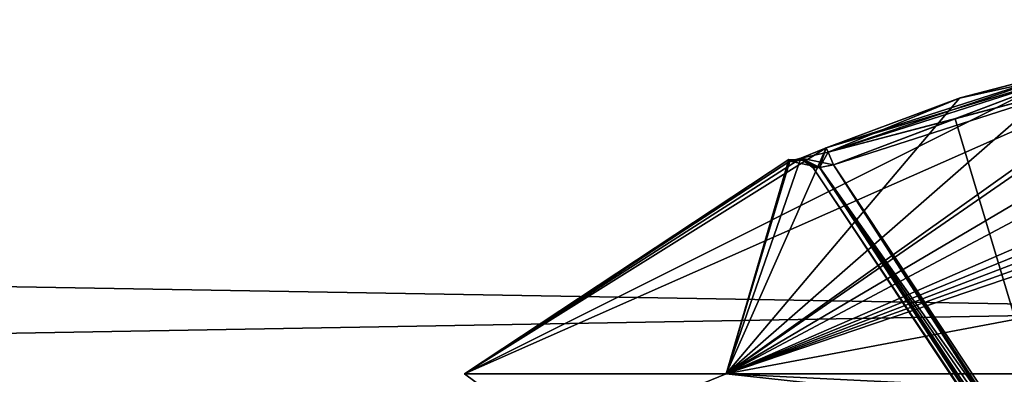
# Model space of a CAD drawing. Extents: x -200 to 200, y -832 to 754.
# Tile 196 of 256: x -7.24 to -1.91, y -635.6 to -633.68. Entities that reach past the tile are written whole.
import ezdxf

# ---------------------------------------------------------------- set-up
doc = ezdxf.new("R2010")
doc.units = 0
doc.header["$LTSCALE"] = 74.25
for name, color, linetype in [('1719', 7, 'CONTINUOUS'), ('1737', 7, 'CONTINUOUS'), ('2099', 7, 'CONTINUOUS'), ('2101', 7, 'CONTINUOUS'), ('2592', 7, 'CONTINUOUS'), ('414', 7, 'CONTINUOUS'), ('426', 7, 'CONTINUOUS'), ('427', 7, 'CONTINUOUS'), ('428', 7, 'CONTINUOUS'), ('431', 7, 'CONTINUOUS'), ('434', 7, 'CONTINUOUS'), ('449', 7, 'CONTINUOUS'), ('471', 7, 'CONTINUOUS'), ('472', 7, 'CONTINUOUS'), ('473', 7, 'CONTINUOUS'), ('474', 7, 'CONTINUOUS'), ('475', 7, 'CONTINUOUS'), ('732', 7, 'CONTINUOUS')]:
    doc.layers.add(name, color=color, linetype=linetype)

msp = doc.modelspace()

# ---------------------------------------------------------------- linework, layer by layer
at = {"layer": '1719', "color": 7, "linetype": 'CONTINUOUS'}
for points in [[(-6.5779, -637.8396, 68.55), (0, -635.5, 68.55), (-5.1491, -636.9013, 51.65), (-6.5779, -637.8396, 68.55)], [(-5.1491, -636.9013, 51.65), (0, -635.5, 68.55), (-4.0822, -636.3696, 54.7596), (-5.1491, -636.9013, 51.65)], [(0, -635.5, 16.65), (-4.2818, -636.4588, 16.65), (0, -635.5, 25.05), (0, -635.5, 16.65)], [(0, -635.5, 25.05), (-4.2818, -636.4588, 16.65), (-3.5128, -636.1405, 26.42), (0, -635.5, 25.05)], [(-4.0822, -636.3696, 54.7596), (0, -635.5, 68.55), (-2.303, -635.7729, 56.2121), (-4.0822, -636.3696, 54.7596)], [(-2.303, -635.7729, 56.2121), (0, -635.5, 68.55), (0, -635.5, 56.75), (-2.303, -635.7729, 56.2121)]]:
    msp.add_3dface(points, dxfattribs=at)
at = {"layer": '1737', "color": 7, "linetype": 'CONTINUOUS'}
for points in [[(-4.488, -637.6785, 15.65), (-4.2818, -636.4588, 16.65), (0, -635.5, 16.65), (-4.488, -637.6785, 15.65)], [(-4.488, -637.6785, 15.65), (0, -635.5, 16.65), (0, -635.7929, 15.9429), (-4.488, -637.6785, 15.65)]]:
    msp.add_3dface(points, dxfattribs=at)
at = {"layer": '2099', "color": 7, "linetype": 'CONTINUOUS'}
for points in [[(0, -635.5, 25.05), (-3.5128, -636.1405, 26.42), (0, -635.5293, 25.1207), (0, -635.5, 25.05)], [(-3.5128, -636.1405, 26.42), (0, -635.6, 25.15), (0, -635.5293, 25.1207), (-3.5128, -636.1405, 26.42)]]:
    msp.add_3dface(points, dxfattribs=at)
at = {"layer": '2101', "color": 7, "linetype": 'CONTINUOUS'}
for points in [[(-2.303, -635.7729, 56.2121), (0, -635.5, 56.75), (-2.235, -635.8706, 56.1227), (-2.303, -635.7729, 56.2121)], [(-2.235, -635.8706, 56.1227), (0, -635.5, 56.75), (0, -635.5293, 56.6793), (-2.235, -635.8706, 56.1227)], [(0, -635.6, 56.65), (-2.235, -635.8706, 56.1227), (0, -635.5293, 56.6793), (0, -635.6, 56.65)]]:
    msp.add_3dface(points, dxfattribs=at)
at = {"layer": '2592', "color": 7, "linetype": 'CONTINUOUS'}
for points in [[(0, -635.5, 68.55), (-6.5779, -637.8396, 68.55), (0, -635.5293, 68.6207), (0, -635.5, 68.55)], [(-6.5779, -637.8396, 68.55), (0, -635.6, 68.65), (0, -635.5293, 68.6207), (-6.5779, -637.8396, 68.55)]]:
    msp.add_3dface(points, dxfattribs=at)
at = {"layer": '414', "color": 7, "linetype": 'CONTINUOUS'}
for points in [[(-4.8333, -635.5962, 48.65), (-0.9028, -633.8568, 47.8003), (-3.4177, -635.5962, 45.2323), (-4.8333, -635.5962, 48.65)], [(-1.521, -633.9375, 48.0416), (-0.9028, -633.8568, 47.8003), (-4.8333, -635.5962, 48.65), (-1.521, -633.9375, 48.0416)], [(-0.9028, -633.8568, 47.8003), (-0.6084, -633.9375, 47.129), (-3.4177, -635.5962, 45.2323), (-0.9028, -633.8568, 47.8003)], [(-0.6084, -633.9375, 50.171), (-0.9812, -633.8597, 49.4351), (-3.4177, -635.5962, 52.0677), (-0.6084, -633.9375, 50.171)], [(-0.9812, -633.8597, 49.4351), (-1.521, -633.9375, 49.2584), (-3.4177, -635.5962, 52.0677), (-0.9812, -633.8597, 49.4351)], [(-2.8767, -634.373, 48.0416), (-1.521, -633.9375, 48.0416), (-4.8333, -635.5962, 48.65), (-2.8767, -634.373, 48.0416)], [(-3.4177, -635.5962, 45.2323), (-0.6084, -633.9375, 47.129), (-0.6083, -634.1032, 46.4989), (-3.4177, -635.5962, 45.2323)], [(0, -635.5962, 53.4833), (-0.6084, -633.9375, 50.171), (-3.4177, -635.5962, 52.0677), (0, -635.5962, 53.4833)], [(-1.521, -633.9375, 49.2584), (-2.1559, -634.1047, 49.2582), (-3.4177, -635.5962, 52.0677), (-1.521, -633.9375, 49.2584)], [(-2.1511, -634.1032, 48.0417), (-1.521, -633.9375, 48.0416), (-2.8767, -634.373, 48.0416), (-2.1511, -634.1032, 48.0417)], [(-0.6084, -634.373, 45.7733), (-3.4177, -635.5962, 45.2323), (-0.6083, -634.1032, 46.4989), (-0.6084, -634.373, 45.7733)], [(-2.1559, -634.1047, 49.2582), (-2.8767, -634.373, 49.2584), (-3.4177, -635.5962, 52.0677), (-2.1559, -634.1047, 49.2582)], [(-3.0115, -634.428, 48.1003), (-2.8767, -634.373, 48.0416), (-4.8333, -635.5962, 48.65), (-3.0115, -634.428, 48.1003)], [(-0.5476, -634.4288, 45.6365), (-3.4177, -635.5962, 45.2323), (-0.6084, -634.373, 45.7733), (-0.5476, -634.4288, 45.6365)], [(-2.8767, -634.373, 49.2584), (-3.0135, -634.4288, 49.1976), (-3.4177, -635.5962, 52.0677), (-2.8767, -634.373, 49.2584)], [(-3.072, -634.4455, 48.2444), (-3.0115, -634.428, 48.1003), (-4.8333, -635.5962, 48.65), (-3.072, -634.4455, 48.2444)], [(-0.4056, -634.4455, 45.578), (-3.4177, -635.5962, 45.2323), (-0.5476, -634.4288, 45.6365), (-0.4056, -634.4455, 45.578)], [(-3.0135, -634.4288, 49.1976), (-3.072, -634.4455, 49.0556), (-3.4177, -635.5962, 52.0677), (-3.0135, -634.4288, 49.1976)], [(-3.0784, -634.436, 48.65), (-3.072, -634.4455, 48.2444), (-4.8333, -635.5962, 48.65), (-3.0784, -634.436, 48.65)], [(-3.4177, -635.5962, 52.0677), (-3.0784, -634.436, 48.65), (-4.8333, -635.5962, 48.65), (-3.4177, -635.5962, 52.0677)], [(0, -634.436, 45.5717), (0, -634.9521, 44.6519), (-3.4177, -635.5962, 45.2323), (0, -634.436, 45.5717)], [(0, -634.436, 45.5717), (-3.4177, -635.5962, 45.2323), (-0.203, -634.4384, 45.5732), (0, -634.436, 45.5717)], [(-3.072, -634.4455, 49.0556), (-3.0784, -634.436, 48.65), (-3.4177, -635.5962, 52.0677), (-3.072, -634.4455, 49.0556)], [(-0.203, -634.4384, 45.5732), (-3.4177, -635.5962, 45.2323), (-0.4056, -634.4455, 45.578), (-0.203, -634.4384, 45.5732)], [(0, -634.9521, 44.6519), (0, -635.5962, 43.8167), (-3.4177, -635.5962, 45.2323), (0, -634.9521, 44.6519)]]:
    msp.add_3dface(points, dxfattribs=at)
at = {"layer": '426', "color": 7, "linetype": 'CONTINUOUS'}
for points in [[(-1.5, -634.0349, 49.15), (-1.5, -636.477, 49.15), (-2.1793, -634.2167, 49.15), (-1.5, -634.0349, 49.15)], [(-1.5, -636.477, 49.15), (-2.837, -634.4644, 49.15), (-2.1793, -634.2167, 49.15), (-1.5, -636.477, 49.15)]]:
    msp.add_3dface(points, dxfattribs=at)
at = {"layer": '427', "color": 7, "linetype": 'CONTINUOUS'}
for points in [[(-1.5, -636.477, 48.15), (-1.5, -634.0349, 48.15), (-2.837, -634.4644, 48.15), (-1.5, -636.477, 48.15)], [(-2.837, -634.4644, 48.15), (-1.5, -634.0349, 48.15), (-2.1793, -634.2167, 48.15), (-2.837, -634.4644, 48.15)]]:
    msp.add_3dface(points, dxfattribs=at)
at = {"layer": '428', "color": 7, "linetype": 'CONTINUOUS'}
for points in [[(-2.9463, -634.4806, 49.05), (-2.9463, -634.4806, 48.25), (-2.9526, -634.4712, 48.65), (-2.9463, -634.4806, 49.05)], [(-0.804, -637.7053, 49.05), (-2.9463, -634.4806, 48.25), (-2.9463, -634.4806, 49.05), (-0.804, -637.7053, 49.05)], [(-0.804, -637.7053, 48.25), (-2.9463, -634.4806, 48.25), (-0.804, -637.7053, 49.05), (-0.804, -637.7053, 48.25)]]:
    msp.add_3dface(points, dxfattribs=at)
at = {"layer": '431', "color": 7, "linetype": 'CONTINUOUS'}
for points in [[(-2.9463, -634.4806, 48.25), (-0.7954, -637.6996, 48.2056), (-2.9114, -634.4797, 48.179), (-2.9463, -634.4806, 48.25)], [(-2.9463, -634.4806, 48.25), (-0.804, -637.7053, 48.25), (-0.7954, -637.6996, 48.2056), (-2.9463, -634.4806, 48.25)], [(-1.5, -636.477, 48.15), (-2.837, -634.4644, 48.15), (-2.9114, -634.4797, 48.179), (-1.5, -636.477, 48.15)], [(-1.2505, -636.8988, 48.1533), (-1.5, -636.477, 48.15), (-2.9114, -634.4797, 48.179), (-1.2505, -636.8988, 48.1533)], [(-0.7954, -637.6996, 48.2056), (-0.7712, -637.6835, 48.1704), (-2.9114, -634.4797, 48.179), (-0.7954, -637.6996, 48.2056)], [(-0.7712, -637.6835, 48.1704), (-1.2505, -636.8988, 48.1533), (-2.9114, -634.4797, 48.179), (-0.7712, -637.6835, 48.1704)]]:
    msp.add_3dface(points, dxfattribs=at)
at = {"layer": '434', "color": 7, "linetype": 'CONTINUOUS'}
for points in [[(-0.804, -637.7053, 49.05), (-2.9463, -634.4806, 49.05), (-2.9125, -634.4799, 49.12), (-0.804, -637.7053, 49.05)], [(-2.837, -634.4644, 49.15), (-0.7712, -637.6835, 49.1296), (-2.9125, -634.4799, 49.12), (-2.837, -634.4644, 49.15)], [(-0.7712, -637.6835, 49.1296), (-0.7954, -637.6996, 49.0944), (-2.9125, -634.4799, 49.12), (-0.7712, -637.6835, 49.1296)], [(-0.7954, -637.6996, 49.0944), (-0.804, -637.7053, 49.05), (-2.9125, -634.4799, 49.12), (-0.7954, -637.6996, 49.0944)], [(-2.837, -634.4644, 49.15), (-1.5, -636.477, 49.15), (-1.2403, -636.9158, 49.1464), (-2.837, -634.4644, 49.15)], [(-0.7712, -637.6835, 49.1296), (-2.837, -634.4644, 49.15), (-1.2403, -636.9158, 49.1464), (-0.7712, -637.6835, 49.1296)]]:
    msp.add_3dface(points, dxfattribs=at)
at = {"layer": '449', "color": 7, "linetype": 'CONTINUOUS'}
for points in [[(-4.8333, -635.5962, 48.65), (-4.3301, -635.9688, 46.15), (-4.3301, -635.9688, 51.15), (-4.8333, -635.5962, 48.65)], [(-4.8333, -635.5962, 48.65), (-3.4177, -635.5962, 45.2323), (-4.3301, -635.9688, 46.15), (-4.8333, -635.5962, 48.65)], [(-3.4177, -635.5962, 52.0677), (-4.8333, -635.5962, 48.65), (-4.3301, -635.9688, 51.15), (-3.4177, -635.5962, 52.0677)], [(-3.4177, -635.5962, 45.2323), (0, -635.5962, 43.8167), (-4.3301, -635.9688, 46.15), (-3.4177, -635.5962, 45.2323)], [(0, -635.9688, 53.65), (-3.4177, -635.5962, 52.0677), (-4.3301, -635.9688, 51.15), (0, -635.9688, 53.65)], [(-4.3301, -635.9688, 46.15), (0, -635.5962, 43.8167), (0, -635.7647, 43.6936), (-4.3301, -635.9688, 46.15)], [(-3.4177, -635.5962, 52.0677), (0, -635.9688, 53.65), (0, -635.7647, 53.6064), (-3.4177, -635.5962, 52.0677)], [(0, -635.5962, 53.4833), (-3.4177, -635.5962, 52.0677), (0, -635.7647, 53.6064), (0, -635.5962, 53.4833)]]:
    msp.add_3dface(points, dxfattribs=at)
at = {"layer": '471', "color": 7, "linetype": 'CONTINUOUS'}
for points in [[(-2.1559, -634.1047, 49.2582), (-1.521, -633.9375, 49.2584), (-1.5155, -633.9629, 49.1823), (-2.1559, -634.1047, 49.2582)], [(-2.8767, -634.373, 49.2584), (-2.1559, -634.1047, 49.2582), (-1.5155, -633.9629, 49.1823), (-2.8767, -634.373, 49.2584)], [(-2.8663, -634.3969, 49.1823), (-2.8767, -634.373, 49.2584), (-1.5155, -633.9629, 49.1823), (-2.8663, -634.3969, 49.1823)], [(-1.5, -634.0349, 49.15), (-2.8663, -634.3969, 49.1823), (-1.5155, -633.9629, 49.1823), (-1.5, -634.0349, 49.15)], [(-1.5, -634.0349, 49.15), (-2.1793, -634.2167, 49.15), (-2.8663, -634.3969, 49.1823), (-1.5, -634.0349, 49.15)], [(-2.1793, -634.2167, 49.15), (-2.837, -634.4644, 49.15), (-2.8663, -634.3969, 49.1823), (-2.1793, -634.2167, 49.15)]]:
    msp.add_3dface(points, dxfattribs=at)
at = {"layer": '472', "color": 7, "linetype": 'CONTINUOUS'}
for points in [[(-3.0135, -634.4288, 49.1976), (-2.8767, -634.373, 49.2584), (-2.9125, -634.4799, 49.12), (-3.0135, -634.4288, 49.1976)], [(-2.9125, -634.4799, 49.12), (-2.8767, -634.373, 49.2584), (-2.8663, -634.3969, 49.1823), (-2.9125, -634.4799, 49.12)], [(-3.072, -634.4455, 49.0556), (-3.0135, -634.4288, 49.1976), (-3.0026, -634.4397, 49.0537), (-3.072, -634.4455, 49.0556)], [(-2.9463, -634.4806, 49.05), (-3.0135, -634.4288, 49.1976), (-2.9125, -634.4799, 49.12), (-2.9463, -634.4806, 49.05)], [(-3.0135, -634.4288, 49.1976), (-2.9463, -634.4806, 49.05), (-3.0026, -634.4397, 49.0537), (-3.0135, -634.4288, 49.1976)], [(-2.837, -634.4644, 49.15), (-2.9125, -634.4799, 49.12), (-2.8663, -634.3969, 49.1823), (-2.837, -634.4644, 49.15)]]:
    msp.add_3dface(points, dxfattribs=at)
at = {"layer": '473', "color": 7, "linetype": 'CONTINUOUS'}
for points in [[(-3.0784, -634.436, 48.65), (-3.072, -634.4455, 49.0556), (-3.0026, -634.4397, 49.0537), (-3.0784, -634.436, 48.65)], [(-3.072, -634.4455, 48.2444), (-3.0784, -634.436, 48.65), (-3.0026, -634.4397, 49.0537), (-3.072, -634.4455, 48.2444)], [(-3.0026, -634.4397, 48.2463), (-3.072, -634.4455, 48.2444), (-3.0026, -634.4397, 49.0537), (-3.0026, -634.4397, 48.2463)], [(-2.9526, -634.4712, 48.65), (-2.9463, -634.4806, 48.25), (-3.0026, -634.4397, 48.2463), (-2.9526, -634.4712, 48.65)], [(-2.9463, -634.4806, 49.05), (-3.0026, -634.4397, 48.2463), (-3.0026, -634.4397, 49.0537), (-2.9463, -634.4806, 49.05)], [(-2.9463, -634.4806, 49.05), (-2.9526, -634.4712, 48.65), (-3.0026, -634.4397, 48.2463), (-2.9463, -634.4806, 49.05)]]:
    msp.add_3dface(points, dxfattribs=at)
at = {"layer": '474', "color": 7, "linetype": 'CONTINUOUS'}
for points in [[(-2.8767, -634.373, 48.0416), (-3.0115, -634.428, 48.1003), (-2.8663, -634.3969, 48.1177), (-2.8767, -634.373, 48.0416)], [(-3.0115, -634.428, 48.1003), (-3.072, -634.4455, 48.2444), (-2.9114, -634.4797, 48.179), (-3.0115, -634.428, 48.1003)], [(-3.0115, -634.428, 48.1003), (-2.837, -634.4644, 48.15), (-2.8663, -634.3969, 48.1177), (-3.0115, -634.428, 48.1003)], [(-2.837, -634.4644, 48.15), (-3.0115, -634.428, 48.1003), (-2.9114, -634.4797, 48.179), (-2.837, -634.4644, 48.15)], [(-2.9114, -634.4797, 48.179), (-3.072, -634.4455, 48.2444), (-3.0026, -634.4397, 48.2463), (-2.9114, -634.4797, 48.179)], [(-2.9463, -634.4806, 48.25), (-2.9114, -634.4797, 48.179), (-3.0026, -634.4397, 48.2463), (-2.9463, -634.4806, 48.25)]]:
    msp.add_3dface(points, dxfattribs=at)
at = {"layer": '475', "color": 7, "linetype": 'CONTINUOUS'}
for points in [[(-1.521, -633.9375, 48.0416), (-2.1511, -634.1032, 48.0417), (-2.8663, -634.3969, 48.1177), (-1.521, -633.9375, 48.0416)], [(-1.5155, -633.9629, 48.1177), (-1.521, -633.9375, 48.0416), (-2.8663, -634.3969, 48.1177), (-1.5155, -633.9629, 48.1177)], [(-2.837, -634.4644, 48.15), (-1.5155, -633.9629, 48.1177), (-2.8663, -634.3969, 48.1177), (-2.837, -634.4644, 48.15)], [(-2.837, -634.4644, 48.15), (-2.1793, -634.2167, 48.15), (-1.5155, -633.9629, 48.1177), (-2.837, -634.4644, 48.15)], [(-2.1793, -634.2167, 48.15), (-1.5, -634.0349, 48.15), (-1.5155, -633.9629, 48.1177), (-2.1793, -634.2167, 48.15)], [(-2.1511, -634.1032, 48.0417), (-2.8767, -634.373, 48.0416), (-2.8663, -634.3969, 48.1177), (-2.1511, -634.1032, 48.0417)]]:
    msp.add_3dface(points, dxfattribs=at)
at = {"layer": '732', "color": 7, "linetype": 'CONTINUOUS'}
for points in [[(160, -638, -11), (-160, -638, -11), (-160, -632.5, -9.5263), (160, -638, -11)], [(160, -632.5, -9.5263), (160, -638, -11), (-160, -632.5, -9.5263), (160, -632.5, -9.5263)], [(160, -638, 11), (160, -632.5, 9.5263), (-160, -638, 11), (160, -638, 11)], [(160, -632.5, 9.5263), (-160, -632.5, 9.5263), (-160, -638, 11), (160, -632.5, 9.5263)]]:
    msp.add_3dface(points, dxfattribs=at)

doc.saveas('drawing.dxf')
